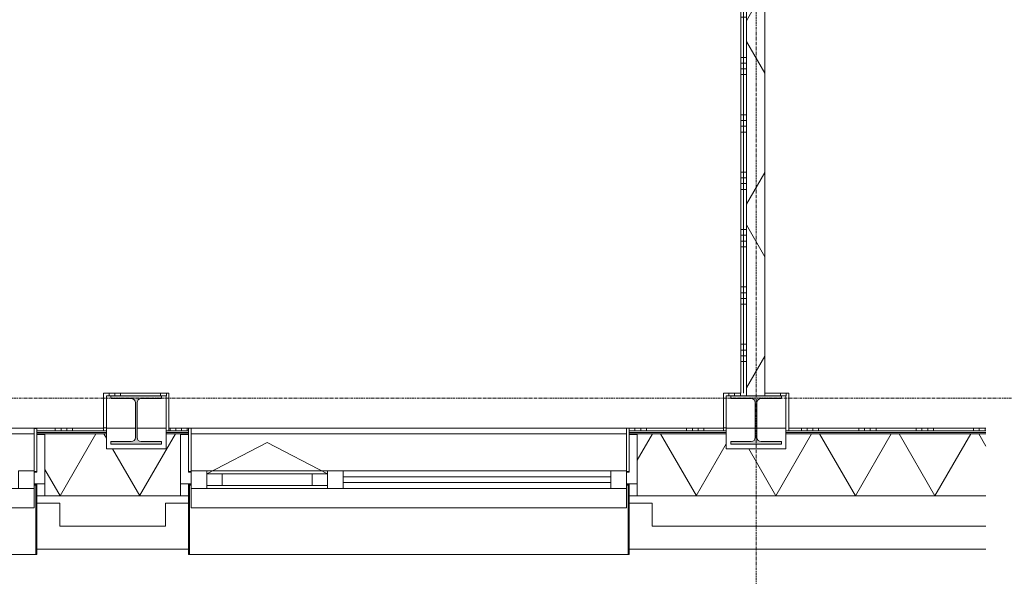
# Model space of a CAD drawing. Header units: millimetres. Extents: x 24169 to 70836, y -5250 to 32049.
# Tile 33 of 46: x 59442 to 63731, y -776 to 1650. Entities that reach past the tile are written whole.
import ezdxf

# ---------------------------------------------------------------- set-up
doc = ezdxf.new("R2010")
doc.units = ezdxf.units.MM
doc.linetypes.add('stramien', pattern=[22.225, 12.7, -3.175, 3.175, -3.175])
doc.layers.add('00_Algemeen', color=7, linetype='Continuous', lineweight=9, true_color=0x00a600)
for name, color, linetype, lineweight in [('22_Metselwerk', 7, 'Continuous', 18), ('25_Metaalconstructiewerk', 7, 'Continuous', 9), ('30_Kozijnen-ramen-deuren', 7, 'Continuous', 9), ('42_Dekvloeren en vloersystemen', 7, 'Continuous', 9)]:
    doc.layers.add(name, color=color, linetype=linetype, lineweight=lineweight)
pattern_1 = [(180, (62687.35, 2660), (-5e-13, -250), []), (180, (62687.35, 2685), (-5e-13, -250), []), (180, (62687.35, 2710), (-5e-13, -250), []), (180, (62687.35, 2735), (-5e-13, -250), [])]

# ---------------------------------------------------------------- blocks, each defined once
blk = doc.blocks.new('Direct Shape - 2410-10368 v1 - IFC-model constructie _zonder onderbouw_ _MM21228_-1202211-02 tweede verdieping - C')
at = {"layer": '25_Metaalconstructiewerk'}
blk.add_hatch(color=256, dxfattribs=at).paths.add_polyline_path([(29810, -200), (29810, -189), (29721.5, -189), (29708.8, -183.7), (29703.5, -171), (29703.5, -19), (29708.8, -6.3), (29721.5, -1), (29810, -1), (29810, 10), (29590, 10), (29590, -1), (29678.5, -1), (29691.2, -6.3), (29696.5, -19), (29696.5, -171), (29691.2, -183.7), (29678.5, -189), (29590, -189), (29590, -200), (29788.7, -200)])
for p, q in [((29810, 10), (29590, 10)), ((29590, 10), (29590, -1)), ((29810, -1), (29810, 10)), ((29590, -1), (29678.5, -1)), ((29696.5, -19), (29696.5, -171)), ((29703.5, -171), (29703.5, -19)), ((29721.5, -1), (29810, -1)), ((29678.5, -189), (29590, -189)), ((29590, -189), (29590, -200)), ((29590, -200), (29810, -200)), ((29810, -189), (29721.5, -189)), ((29810, -200), (29810, -189))]:
    blk.add_line(p, q, dxfattribs=at)
for centre, start, end in [((29678.5, -19), 0, 90), ((29721.5, -19), 90, 180), ((29678.5, -171), 270, 0), ((29721.5, -171), 180, 270)]:
    blk.add_arc(centre, 18, start, end, dxfattribs=at)
blk = doc.blocks.new('Direct Shape - NLRS_28_SC_TLB_kolom HEA_gen_AT_kolom_gen_HEA220_857681-1202212-02 tweede verdieping - C')
blk.add_blockref('Direct Shape - 2410-10368 v1 - IFC-model constructie _zonder onderbouw_ _MM21228_-1202211-02 tweede verdieping - C', (0, 0))
blk = doc.blocks.new('Direct Shape - 2410-10368 v1 - IFC-model constructie _zonder onderbouw_ _MM21228_-1202215-02 tweede verdieping - C')
at = {"layer": '25_Metaalconstructiewerk'}
blk.add_hatch(color=256, dxfattribs=at).paths.add_polyline_path([(32510, -200), (32510, -189), (32421.5, -189), (32408.8, -183.7), (32403.5, -171), (32403.5, -19), (32408.8, -6.3), (32421.5, -1), (32510, -1), (32510, 10), (32290, 10), (32290, -1), (32378.5, -1), (32391.2, -6.3), (32396.5, -19), (32396.5, -171), (32391.2, -183.7), (32378.5, -189), (32290, -189), (32290, -200)])
for p, q in [((32510, 10), (32290, 10)), ((32290, 10), (32290, -1)), ((32510, -1), (32510, 10)), ((32290, -1), (32378.5, -1)), ((32396.5, -19), (32396.5, -171)), ((32403.5, -171), (32403.5, -19)), ((32421.5, -1), (32510, -1)), ((32378.5, -189), (32290, -189)), ((32290, -189), (32290, -200)), ((32290, -200), (32510, -200)), ((32510, -189), (32421.5, -189)), ((32510, -200), (32510, -189))]:
    blk.add_line(p, q, dxfattribs=at)
for centre, start, end in [((32378.5, -19), 0, 90), ((32421.5, -19), 90, 180), ((32378.5, -171), 270, 0), ((32421.5, -171), 180, 270)]:
    blk.add_arc(centre, 18, start, end, dxfattribs=at)
blk = doc.blocks.new('Direct Shape - NLRS_28_SC_TLB_kolom HEA_gen_AT_kolom_gen_HEA220_857667-1202216-02 tweede verdieping - C')
blk.add_blockref('Direct Shape - 2410-10368 v1 - IFC-model constructie _zonder onderbouw_ _MM21228_-1202215-02 tweede verdieping - C', (0, 0))
blk = doc.blocks.new('2410-10368 v1 - IFC-model constructie _zonder onderbouw_ _MM21228__ifc-1-02 tweede verdieping - C')
at = {"layer": '25_Metaalconstructiewerk', "lineweight": 9}
for name in ['Direct Shape - NLRS_28_SC_TLB_kolom HEA_gen_AT_kolom_gen_HEA220_857681-1202212-02 tweede verdieping - C', 'Direct Shape - NLRS_28_SC_TLB_kolom HEA_gen_AT_kolom_gen_HEA220_857667-1202216-02 tweede verdieping - C']:
    blk.add_blockref(name, (0, 0), dxfattribs=at)
blk = doc.blocks.new('System Panel - 31_AEE_glas-8380641-02 tweede verdieping - C')
at = {"layer": '30_Kozijnen-ramen-deuren'}
for p, q in [((582.75, 12.5), (-582.75, 12.5)), ((-582.75, 12.5), (-582.75, -12.5)), ((582.75, -12.5), (582.75, 12.5)), ((-582.75, -12.5), (582.75, -12.5))]:
    blk.add_line(p, q, dxfattribs=at)
blk = doc.blocks.new('Rectangular Mullion - 21_AEE_aluminium_BxD_68x77mm-4873476-02 tweede verdieping - C')
at = {"layer": '30_Kozijnen-ramen-deuren'}
blk.add_line((30601.5, -316), (31767, -316), dxfattribs=at)
blk = doc.blocks.new('Rectangular Mullion - 21_AEE_aluminium_BxD_68x77mm-8380350-02 tweede verdieping - C')
at = {"layer": '30_Kozijnen-ramen-deuren'}
for p, q in [((-68, 38.5), (0, 38.5)), ((-68, 25), (-68, 38.5)), ((0, 38.5), (0, -38.5)), ((-68, -38.5), (-68, -25))]:
    blk.add_line(p, q, dxfattribs=at)
blk = doc.blocks.new('31_AEE_VO_Vliesgevel Paneel - Raam Paneel-8380642-02 tweede verdieping - C')
at = {"layer": '30_Kozijnen-ramen-deuren'}
for p, q in [((-263, -25), (-263, 25)), ((-263, 25), (-196, 25)), ((-196, 25), (196, 25)), ((-196, 25), (-196, -25)), ((196, 25), (263, 25)), ((196, -25), (196, 25)), ((263, 25), (263, -25)), ((-196, -25), (-263, -25)), ((196, -25), (-196, -25)), ((263, -25), (196, -25))]:
    blk.add_line(p, q, dxfattribs=at)
blk = doc.blocks.new('Rectangular Mullion - 21_AEE_aluminium_BxD_68x77mm-4873479-02 tweede verdieping - C')
at = {"layer": '30_Kozijnen-ramen-deuren'}
blk.add_line((30007.5, -316), (30533.5, -316), dxfattribs=at)
blk = doc.blocks.new('Rectangular Mullion - 21_AEE_aluminium_BxD_68x77mm-8380639-02 tweede verdieping - C')
at = {"layer": '30_Kozijnen-ramen-deuren'}
for p, q in [((-34, 38.5), (34, 38.5)), ((-34, -38.5), (-34, 38.5)), ((34, 38.5), (34, 25)), ((34, -25), (34, -38.5))]:
    blk.add_line(p, q, dxfattribs=at)
blk = doc.blocks.new('Rectangular Mullion - 21_AEE_aluminium_BxD_68x77mm-8380631-02 tweede verdieping - C')
at = {"layer": '30_Kozijnen-ramen-deuren'}
for p, q in [((0, 38.5), (-68, 38.5)), ((-68, 38.5), (-68, -38.5)), ((0, -38.5), (0, 38.5))]:
    blk.add_line(p, q, dxfattribs=at)
blk = doc.blocks.new('41_AEE_SA_Lekdorpel_40mm overstek - Lekdorpel-8378028-02 tweede verdieping - C')
at = {"layer": '30_Kozijnen-ramen-deuren'}
for p, q in [((-960, 200.5), (-960, 280.5)), ((-947.2, 280.5), (-960, 280.5)), ((-955, -13.4), (-955, 279.5)), ((-955, 279.5), (-947.2, 279.5)), ((960, 280.5), (948.3, 280.5)), ((948.3, 279.5), (955, 279.5)), ((955, 279.5), (955, -13.4)), ((960, 280.5), (960, 200.5)), ((-960, -13.4), (-960, 0.5)), ((960, 0.5), (960, -13.4)), ((-960, -13.4), (-960, -22.5)), ((-960, -22.5), (-955, -22.5)), ((-955, -13.4), (-955, -22.5)), ((-955, -22.5), (955, -22.5)), ((955, -22.5), (955, -13.4)), ((955, -22.5), (960, -22.5)), ((960, -22.5), (960, -13.4))]:
    blk.add_line(p, q, dxfattribs=at)
blk = doc.blocks.new('AEE_SA_Dagkant_interieur - Dagkant Interieur-8378029-02 tweede verdieping - C')
at = {"layer": '30_Kozijnen-ramen-deuren', "lineweight": 18}
for p, q in [((-947.6, 527), (-960.1, 527)), ((-960.1, 527), (-960.1, 335.6)), ((-947.6, 335.6), (-947.6, 527)), ((960.1, 527), (947.6, 527)), ((947.6, 527), (947.6, 335.6)), ((960.1, 335.6), (960.1, 527)), ((-960.1, 335.6), (-947.6, 335.6)), ((947.6, 335.6), (960.1, 335.6))]:
    blk.add_line(p, q, dxfattribs=at)
blk = doc.blocks.new('31_AEE_SA_Stelkozijn - Specials A-8378016-02 tweede verdieping - C')
at = {"layer": '30_Kozijnen-ramen-deuren', "lineweight": 18}
for p, q in [((-960.1, 502.5), (-995, 502.5)), ((-995, 502.5), (-995, 284.5)), ((-960.1, 338.5), (-960.1, 502.5)), ((995, 502.5), (960.1, 502.5)), ((960.1, 502.5), (960.1, 338.5)), ((995, 284.5), (995, 502.5)), ((-948.1, 338.5), (-960.1, 338.5)), ((-948.1, 284.5), (-948.1, 338.5)), ((960.1, 338.5), (948.1, 338.5)), ((948.1, 338.5), (948.1, 284.5)), ((-995, 284.5), (-948.1, 284.5)), ((948.1, 284.5), (995, 284.5))]:
    blk.add_line(p, q, dxfattribs=at)
at = {"layer": '30_Kozijnen-ramen-deuren'}
for p, q in [((-947.6, 502.5), (947.6, 502.5)), ((948.1, 284.5), (947.4, 284.5)), ((-960, 232.5), (-995, 232.5)), ((995, 232.5), (960, 232.5))]:
    blk.add_line(p, q, dxfattribs=at)
blk = doc.blocks.new('41_AEE_SA_Lekdorpel_40mm overstek - Lekdorpel-8378018-02 tweede verdieping - C')
at = {"layer": '30_Kozijnen-ramen-deuren'}
for p, q in [((-960, 200), (-960, 280.5)), ((-948.1, 280.5), (-960, 280.5)), ((-955, -13.4), (-955, 279.5)), ((-955, 279.5), (-948.1, 279.5)), ((960, 280.5), (947.4, 280.5)), ((947.4, 279.5), (955, 279.5)), ((955, 279.5), (955, -13.4)), ((960, 280.5), (960, 200)), ((-960, -13.4), (-960, 0)), ((960, 0), (960, -13.4)), ((-960, -13.4), (-960, -22.5)), ((-960, -22.5), (-955, -22.5)), ((-955, -13.4), (-955, -22.5)), ((-955, -22.5), (955, -22.5)), ((955, -22.5), (955, -13.4)), ((955, -22.5), (960, -22.5)), ((960, -22.5), (960, -13.4))]:
    blk.add_line(p, q, dxfattribs=at)
blk = doc.blocks.new('AEE_SA_Dagkant_interieur - Dagkant Interieur-8378019-02 tweede verdieping - C')
at = {"layer": '30_Kozijnen-ramen-deuren', "lineweight": 18}
for p, q in [((-947.6, 527), (-960.1, 527)), ((-960.1, 527), (-960.1, 335.6)), ((-947.6, 335.6), (-947.6, 527)), ((960.1, 527), (947.6, 527)), ((947.6, 527), (947.6, 335.6)), ((960.1, 335.6), (960.1, 527)), ((-960.1, 335.6), (-947.6, 335.6)), ((947.6, 335.6), (960.1, 335.6))]:
    blk.add_line(p, q, dxfattribs=at)
blk = doc.blocks.new('30_AEE_VO_draairichting - 30_AEE_VO_draairichting-8380660-02 tweede verdieping - C')
at = {"layer": '30_Kozijnen-ramen-deuren'}
for p, q in [((0, -136.1), (-263, 0)), ((263, 0), (0, -136.1))]:
    blk.add_line(p, q, dxfattribs=at)
blk = doc.blocks.new('AEE_Zonnescherm1 - AEE_Zonnescherm-6441701-02 tweede verdieping - C')
at = {"layer": '30_Kozijnen-ramen-deuren'}
for p, q in [((23455.5, -393), (25351, -393)), ((23455.5, -393), (23455.5, -478)), ((25351, -393), (25351, -478)), ((25351, -478), (23455.5, -478))]:
    blk.add_line(p, q, dxfattribs=at)
blk = doc.blocks.new('AEE_Zonnescherm2 - AEE_Zonnescherm-6441773-02 tweede verdieping - C')
at = {"layer": '30_Kozijnen-ramen-deuren'}
for p, q in [((23455.5, -393), (25351, -393)), ((23455.5, -393), (23455.5, -478)), ((25351, -393), (25351, -478)), ((25351, -478), (23455.5, -478))]:
    blk.add_line(p, q, dxfattribs=at)

msp = doc.modelspace()

# ---------------------------------------------------------------- hatches: boundary and pattern name
at = {"layer": '22_Metselwerk', "lineweight": 9}
h = msp.add_hatch(dxfattribs=at)
h.set_pattern_fill('FP_36', color=256, angle=90, style=0, pattern_type=2)
h.set_pattern_definition(pattern_1)
h.paths.add_polyline_path([(62607.3, 22.5), (62607.3, 5110), (62594.8, 5110), (62594.8, 22.5)])
h = msp.add_hatch(dxfattribs=at)
h.set_pattern_fill('FP_11', color=256, angle=60, style=0, pattern_type=2)
h.set_pattern_definition([(60, (30249.4, 0), (-346.41, 200), []), (120, (30249.4, 0), (-346.41, -200), [])])
h.paths.add_polyline_path([(62607.3, 10), (62687.3, 10), (62687.3, 5122.5), (62607.3, 5122.5), (62607.3, 22.5)])
h = msp.add_hatch(dxfattribs=at)
h.set_pattern_fill('FP_36', color=256, angle=90, style=0, pattern_type=2)
h.set_pattern_definition(pattern_1)
h.paths.add_polyline_path([(62594.8, 22.5), (62594.8, 5097.5), (62582.3, 5097.5), (62582.3, 22.5)])
h = msp.add_hatch(dxfattribs=at)
h.set_pattern_fill('FP_154', color=256, angle=90, style=0, pattern_type=2)
h.set_pattern_definition([(180, (59819.4, 46.25), (-5e-13, -250), []), (180, (59819.4, 71.25), (-5e-13, -250), []), (180, (59819.4, 96.25), (-5e-13, -250), []), (180, (59819.4, 121.25), (-5e-13, -250), [])])
h.paths.add_polyline_path([(59819.4, -142.5), (59819.4, 22.5), (59806.9, 22.5), (59806.9, -142.5)])
h = msp.add_hatch(dxfattribs=at)
h.set_pattern_fill('FP_155', color=256, angle=90, style=0, pattern_type=2)
h.set_pattern_definition([(90, (60055.64, 10), (-250, -8e-13), []), (90, (60080.64, 10), (-250, -8e-13), []), (90, (60105.64, 10), (-250, -8e-13), []), (90, (60130.64, 10), (-250, -8e-13), [])])
h.paths.add_polyline_path([(60079.4, 10), (60091.9, 10), (60091.9, 22.5), (59819.4, 22.5), (59819.4, 10), (59893.6, 10)])
h = msp.add_hatch(dxfattribs=at)
h.set_pattern_fill('FP_152', color=256, angle=90, style=0, pattern_type=2)
h.set_pattern_definition([(180, (62519.4, 46.25), (-5e-13, -250), []), (180, (62519.4, 71.25), (-5e-13, -250), []), (180, (62519.4, 96.25), (-5e-13, -250), []), (180, (62519.4, 121.25), (-5e-13, -250), [])])
h.paths.add_polyline_path([(62506.9, -142.5), (62519.4, -142.5), (62519.4, 22.5), (62506.9, 22.5), (62506.9, -130)])
h = msp.add_hatch(dxfattribs=at)
h.set_pattern_fill('FP_153', color=256, angle=90, style=0, pattern_type=2)
h.set_pattern_definition([(90, (62755.64, 10), (-250, -8e-13), []), (90, (62780.64, 10), (-250, -8e-13), []), (90, (62805.64, 10), (-250, -8e-13), []), (90, (62830.64, 10), (-250, -8e-13), [])])
h.paths.add_polyline_path([(62687.3, 10), (62791.9, 10), (62791.9, 22.5), (62687.3, 22.5)])
h.paths.add_polyline_path([(62607.3, 10), (62607.3, 22.5), (62519.4, 22.5), (62519.4, 10)])
h = msp.add_hatch(dxfattribs=at)
h.set_pattern_fill('FP_97', color=256, angle=60, style=0, pattern_type=2)
h.set_pattern_definition([(60, (51996.64, -424.5), (-259.8076, 150), []), (120, (51996.64, -424.5), (-259.8076, -150), [])])
h.paths.add_polyline_path([(63650.2, -424.5), (63650.2, -154.5), (62779.4, -154.5), (62779.4, -220), (62519.4, -220), (62519.4, -154.5), (62097, -154.5), (62097, -158), (62132, -158), (62132, -424.5), (62494.3, -424.5)])
h.paths.add_polyline_path([(59551.9, -424.5), (60142, -424.5), (60142, -158), (60177, -158), (60177, -154.5), (60079.4, -154.5), (60079.4, -220), (59819.4, -220), (59819.4, -154.5), (59516.9, -154.5), (59516.9, -158.5), (59551.9, -158.5), (59551.9, -414)])
h.paths.add_polyline_path([(57292.9, -424.5), (57561.9, -424.5), (57561.9, -158.5), (57596.9, -158.5), (57596.9, -154.5), (57379.4, -154.5), (57379.4, -220), (57119.4, -220), (57119.4, -154.5), (56936.8, -154.5), (56936.8, -158.5), (56971.8, -158.5), (56971.8, -424.5)])
h.paths.add_polyline_path([(53247.4, -424.5), (53661.8, -424.5), (53661.8, -220), (53409.4, -220), (53409.4, -154.5), (52069.4, -154.5), (52069.4, -220), (51629.4, -220), (51629.4, -154.5), (51491.9, -154.5), (51491.9, -372.5), (51639.4, -372.5), (51639.4, -424.5), (52091.5, -424.5)])
h.paths.add_polyline_path([(50259.4, -424.5), (50259.4, -372.5), (50406.9, -372.5), (50406.9, -154.5), (49691.9, -154.5), (49691.9, -372.5), (49839.4, -372.5), (49839.4, -424.5)])
h.paths.add_polyline_path([(48039.4, -424.5), (48459.4, -424.5), (48459.4, -372.5), (48606.9, -372.5), (48606.9, -154.5), (47891.9, -154.5), (47891.9, -372.5), (48039.4, -372.5), (48039.4, -414)])
h.paths.add_polyline_path([(46239.4, -424.5), (46659.4, -424.5), (46659.4, -372.5), (46806.9, -372.5), (46806.9, -154.5), (46669.4, -154.5), (46669.4, -220), (46229.4, -220), (46229.4, -154.5), (46091.9, -154.5), (46091.9, -372.5), (46239.4, -372.5), (46239.4, -414)])
h.paths.add_polyline_path([(44859.4, -424.5), (44859.4, -372.5), (45006.9, -372.5), (45006.9, -154.5), (44291.9, -154.5), (44291.9, -372.5), (44439.4, -372.5), (44439.4, -424.5)])
h.paths.add_polyline_path([(42639.4, -424.5), (43059.4, -424.5), (43059.4, -372.5), (43206.9, -372.5), (43206.9, -154.5), (42491.9, -154.5), (42491.9, -372.5), (42639.4, -372.5), (42639.4, -414)])
h.paths.add_polyline_path([(40839.4, -424.5), (41259.4, -424.5), (41259.4, -372.5), (41406.9, -372.5), (41406.9, -154.5), (41269.4, -154.5), (41269.4, -220), (40829.4, -220), (40829.4, -154.5), (40691.9, -154.5), (40691.9, -372.5), (40839.4, -372.5), (40839.4, -414)])
h.paths.add_polyline_path([(39376.9, -424.5), (39459.4, -424.5), (39459.4, -372.5), (39606.9, -372.5), (39606.9, -154.5), (38891.9, -154.5), (38891.9, -372.5), (39039.4, -372.5), (39039.4, -424.5)])
h.paths.add_polyline_path([(37659.4, -424.5), (37659.4, -372.5), (37806.9, -372.5), (37806.9, -154.5), (37091.9, -154.5), (37091.9, -372.5), (37239.4, -372.5), (37239.4, -424.5)])
h.paths.add_polyline_path([(35859.4, -424.5), (35859.4, -372.5), (36006.9, -372.5), (36006.9, -154.5), (35869.4, -154.5), (35869.4, -220), (35429.4, -220), (35429.4, -154.5), (30469.4, -154.5), (30469.4, -220), (30094.9, -220), (30094.9, -424.5), (31285.8, -424.5)])
h.paths.add_polyline_path([(53696.8, -158.5), (53696.8, -154.5), (53669.4, -154.5), (53669.4, -158.5), (53680.8, -158.5)])
h = msp.add_hatch(dxfattribs=at)
h.set_pattern_fill('FP_96', color=256, angle=90, style=0, pattern_type=2)
h.set_pattern_definition([(90, (52096.64, -424.5), (-250, -8e-13), []), (90, (52121.64, -424.5), (-250, -8e-13), []), (90, (52146.64, -424.5), (-250, -8e-13), []), (90, (52171.64, -424.5), (-250, -8e-13), [])])
h.paths.add_polyline_path([(63650.2, -142.5), (63650.2, -130), (62791.9, -130), (62791.9, -142.5), (63072.3, -142.5)])
h.paths.add_polyline_path([(62494.3, -142.5), (62506.9, -142.5), (62506.9, -130), (62097, -130), (62097, -142.5), (62205.4, -142.5)])
h.paths.add_polyline_path([(60177, -142.5), (60177, -130), (60091.9, -130), (60091.9, -142.5)])
h.paths.add_polyline_path([(59806.9, -142.5), (59806.9, -130), (59516.9, -130), (59516.9, -142.5), (59604.7, -142.5)])
h.paths.add_polyline_path([(57391.9, -142.5), (57596.9, -142.5), (57596.9, -130), (57391.9, -130)])
h.paths.add_polyline_path([(56936.8, -142.5), (57106.9, -142.5), (57106.9, -130), (56936.8, -130)])
h.paths.add_polyline_path([(53696.8, -142.5), (53696.8, -130), (53669.4, -130), (53669.4, -142.5), (53680.8, -142.5)])
h.paths.add_polyline_path([(53247.4, -142.5), (53396.9, -142.5), (53396.9, -130), (52069.4, -130), (52069.4, -142.5), (52091.5, -142.5)])
h.paths.add_polyline_path([(51491.9, -142.5), (51629.4, -142.5), (51629.4, -130), (51491.9, -130)])
h.paths.add_polyline_path([(50357.7, -142.5), (50406.9, -142.5), (50406.9, -130), (49691.9, -130), (49691.9, -142.5), (49779.8, -142.5)])
h.paths.add_polyline_path([(48606.9, -142.5), (48606.9, -130), (47891.9, -130), (47891.9, -142.5), (48045.9, -142.5)])
h.paths.add_polyline_path([(46669.4, -142.5), (46806.9, -142.5), (46806.9, -130), (46669.4, -130)])
h.paths.add_polyline_path([(46229.4, -142.5), (46229.4, -130), (46091.9, -130), (46091.9, -142.5)])
h.paths.add_polyline_path([(44867.3, -142.5), (45006.9, -142.5), (45006.9, -130), (44291.9, -130), (44291.9, -142.5), (44578.3, -142.5)])
h.paths.add_polyline_path([(42844.5, -142.5), (43206.9, -142.5), (43206.9, -130), (42491.9, -130), (42491.9, -142.5)])
h.paths.add_polyline_path([(41406.9, -142.5), (41406.9, -130), (41269.4, -130), (41269.4, -142.5), (41399.7, -142.5)])
h.paths.add_polyline_path([(40829.4, -142.5), (40829.4, -130), (40691.9, -130), (40691.9, -142.5), (40821.8, -142.5)])
h.paths.add_polyline_path([(39376.9, -142.5), (39606.9, -142.5), (39606.9, -130), (38891.9, -130), (38891.9, -142.5)])
h.paths.add_polyline_path([(37344.4, -142.5), (37344.4, -130), (37091.9, -130), (37091.9, -142.5)])
h.paths.add_polyline_path([(37374.4, -142.5), (37806.9, -142.5), (37806.9, -130), (37374.4, -130)])
h.paths.add_polyline_path([(35909.3, -142.5), (36006.9, -142.5), (36006.9, -130), (35869.4, -130), (35869.4, -142.5)])
h.paths.add_polyline_path([(35429.4, -142.5), (35429.4, -130), (30469.4, -130), (30469.4, -142.5), (31285.8, -142.5)])
h = msp.add_hatch(dxfattribs=at)
h.set_pattern_fill('FP_98', color=256, style=0, pattern_type=2)
h.set_pattern_definition([(0, (51996.643, -424.5), (2e-15, 25), [])])
h.paths.add_polyline_path([(63650.2, -154.5), (63650.2, -142.5), (62779.4, -142.5), (62779.4, -154.5), (63072.3, -154.5)])
h.paths.add_polyline_path([(62097, -154.5), (62519.4, -154.5), (62519.4, -142.5), (62097, -142.5)])
h.paths.add_polyline_path([(60079.4, -154.5), (60177, -154.5), (60177, -142.5), (60079.4, -142.5)])
h.paths.add_polyline_path([(59516.9, -154.5), (59819.4, -154.5), (59819.4, -142.5), (59516.9, -142.5)])
h.paths.add_polyline_path([(57581.9, -154.5), (57596.9, -154.5), (57596.9, -142.5), (57379.4, -142.5), (57379.4, -154.5)])
h.paths.add_polyline_path([(57119.4, -154.5), (57119.4, -142.5), (56936.8, -142.5), (56936.8, -154.5), (57003.9, -154.5)])
h.paths.add_polyline_path([(53680.8, -154.5), (53696.8, -154.5), (53696.8, -142.5), (53669.4, -142.5), (53669.4, -154.5)])
h.paths.add_polyline_path([(53247.4, -154.5), (53409.4, -154.5), (53409.4, -142.5), (52069.4, -142.5), (52069.4, -154.5), (52091.5, -154.5)])
h.paths.add_polyline_path([(51491.9, -154.5), (51629.4, -154.5), (51629.4, -142.5), (51491.9, -142.5)])
h.paths.add_polyline_path([(49691.9, -154.5), (50406.9, -154.5), (50406.9, -142.5), (49691.9, -142.5)])
h.paths.add_polyline_path([(48606.9, -154.5), (48606.9, -142.5), (47891.9, -142.5), (47891.9, -154.5), (48045.9, -154.5)])
h.paths.add_polyline_path([(46806.9, -154.5), (46806.9, -142.5), (46669.4, -142.5), (46669.4, -154.5)])
h.paths.add_polyline_path([(46229.4, -154.5), (46229.4, -142.5), (46091.9, -142.5), (46091.9, -154.5)])
h.paths.add_polyline_path([(45006.9, -154.5), (45006.9, -142.5), (44291.9, -142.5), (44291.9, -154.5), (44867.3, -154.5)])
h.paths.add_polyline_path([(43206.9, -154.5), (43206.9, -142.5), (42491.9, -142.5), (42491.9, -154.5), (42844.5, -154.5)])
h.paths.add_polyline_path([(41406.9, -154.5), (41406.9, -142.5), (41269.4, -142.5), (41269.4, -154.5), (41399.7, -154.5)])
h.paths.add_polyline_path([(40829.4, -154.5), (40829.4, -142.5), (40691.9, -142.5), (40691.9, -154.5), (40821.8, -154.5)])
h.paths.add_polyline_path([(39606.9, -154.5), (39606.9, -142.5), (38891.9, -142.5), (38891.9, -154.5), (39376.9, -154.5)])
h.paths.add_polyline_path([(37643.1, -154.5), (37806.9, -154.5), (37806.9, -142.5), (37374.4, -142.5), (37374.4, -154.5)])
h.paths.add_polyline_path([(37344.4, -154.5), (37344.4, -142.5), (37091.9, -142.5), (37091.9, -154.5)])
h.paths.add_polyline_path([(36006.9, -154.5), (36006.9, -142.5), (35869.4, -142.5), (35869.4, -154.5), (35909.3, -154.5)])
h.paths.add_polyline_path([(35429.4, -154.5), (35429.4, -142.5), (30469.4, -142.5), (30469.4, -154.5), (31285.8, -154.5)])

# ---------------------------------------------------------------- linework, layer by layer
at = {"layer": '00_Algemeen', "color": 150, "linetype": 'stramien', "true_color": 0x0080ff}
for p, q in [((62649.3, -4950.1), (62649.3, 31749.5)), ((68718, 0), (24734, 0))]:
    msp.add_line(p, q, dxfattribs=at)
at = {"layer": '22_Metselwerk'}
for p, q in [((62687.3, 5202.5), (62687.3, 10)), ((62594.8, 22.5), (62594.8, 5110)), ((62607.3, 22.5), (62607.3, 10)), ((62607.3, 10), (62687.3, 10)), ((59516.9, -154.5), (59516.9, -158.5)), ((59516.9, -154.5), (59819.4, -154.5)), ((59516.9, -158.5), (59551.9, -158.5)), ((59551.9, -155.5), (59517, -155.5)), ((59517, -155.5), (59517, -319.5)), ((59551.9, -373.5), (59551.9, -155.5)), ((59551.9, -158.5), (59551.9, -424.5)), ((59819.4, -220), (59819.4, -154.5)), ((60079.4, -154.5), (60079.4, -220)), ((60079.4, -154.5), (60177, -154.5)), ((60142, -424.5), (60142, -158)), ((60142, -158), (60177, -158)), ((60177, -158), (60177, -154.5)), ((62097, -154.5), (62097, -158)), ((62097, -154.5), (62519.4, -154.5)), ((62097, -158), (62132, -158)), ((62132, -158), (62132, -424.5)), ((62519.4, -220), (62519.4, -154.5)), ((62779.4, -154.5), (62779.4, -220)), ((62779.4, -154.5), (63650.2, -154.5)), ((60079.4, -220), (59819.4, -220)), ((62779.4, -220), (62519.4, -220)), ((59517, -319.5), (59505, -319.5)), ((59505, -319.5), (59505, -373.5)), ((59505, -373.5), (59551.9, -373.5)), ((59551.9, -424.5), (60142, -424.5)), ((62132, -424.5), (63650.2, -424.5)), ((59616.9, -457.5), (59516.9, -457.5)), ((59516.9, -457.5), (59516.9, -657.5)), ((59616.9, -557.5), (59616.9, -457.5)), ((60177, -457.5), (60077, -457.5)), ((60077, -457.5), (60077, -557.5)), ((60177, -657.5), (60177, -457.5)), ((62197, -457.5), (62097, -457.5)), ((62097, -457.5), (62097, -657.5)), ((62197, -557.5), (62197, -457.5)), ((60077, -557.5), (59616.9, -557.5)), ((63650.2, -557.5), (62197, -557.5)), ((59516.9, -657.5), (60177, -657.5)), ((62097, -657.5), (63650.2, -657.5))]:
    msp.add_line(p, q, dxfattribs=at)
at = {"layer": '22_Metselwerk', "lineweight": 9}
for p, q in [((62607.3, 22.5), (62607.3, 5122.5)), ((62582.3, 5097.5), (62582.3, 22.5)), ((59806.9, 22.5), (59806.9, -142.5)), ((60091.9, 22.5), (59806.9, 22.5)), ((59819.4, -154.5), (59819.4, 10)), ((59819.4, 10), (60079.4, 10)), ((60079.4, 10), (60079.4, -154.5)), ((60091.9, -142.5), (60091.9, 22.5)), ((62506.9, 22.5), (62506.9, -142.5)), ((62582.3, 22.5), (62506.9, 22.5)), ((62519.4, -154.5), (62519.4, 10)), ((62519.4, 10), (62607.3, 10)), ((62791.9, 22.5), (62687.3, 22.5)), ((62687.3, 10), (62779.4, 10)), ((62779.4, 10), (62779.4, -154.5)), ((62791.9, -142.5), (62791.9, 22.5)), ((58349.4, -130), (59806.9, -130)), ((58349.4, -155.5), (59504.5, -155.5)), ((59516.9, -130), (59516.9, -154.5)), ((59516.9, -142.5), (59819.4, -142.5)), ((60079.4, -142.5), (60177, -142.5)), ((60091.9, -130), (62506.9, -130)), ((60177, -154.5), (60177, -130)), ((62097, -130), (62097, -154.5)), ((62097, -142.5), (62519.4, -142.5)), ((62779.4, -142.5), (63650.2, -142.5)), ((63650.2, -130), (62791.9, -130)), ((59516.9, -377.5), (59516.9, -373.5)), ((60177, -377), (60177, -373)), ((62097, -377), (62097, -373)), ((59551.9, -424.5), (59516.9, -424.5)), ((59551.9, -425.5), (59516.9, -425.5)), ((59551.9, -424.5), (59551.9, -425.5)), ((60177, -424.5), (60142, -424.5)), ((62132, -424.5), (62097, -424.5))]:
    msp.add_line(p, q, dxfattribs=at)
at = {"layer": '42_Dekvloeren en vloersystemen'}
for p, q in [((59819.4, -130), (59945.9, -130)), ((59952.9, -130), (60079.4, -130)), ((62519.4, -130), (62645.9, -130)), ((62652.9, -130), (62779.4, -130))]:
    msp.add_line(p, q, dxfattribs=at)

# ---------------------------------------------------------------- block references
at = {"lineweight": 5}
msp.add_blockref('2410-10368 v1 - IFC-model constructie _zonder onderbouw_ _MM21228__ifc-1-02 tweede verdieping - C', (30249.4, 0), dxfattribs=at)
at = {"layer": '30_Kozijnen-ramen-deuren'}
for name, p in [('AEE_SA_Dagkant_interieur - Dagkant Interieur-8378029-02 tweede verdieping - C', (58556.9, -658)), ('31_AEE_SA_Stelkozijn - Specials A-8378016-02 tweede verdieping - C', (61137, -657.5)), ('AEE_SA_Dagkant_interieur - Dagkant Interieur-8378019-02 tweede verdieping - C', (61137, -657.5)), ('Rectangular Mullion - 21_AEE_aluminium_BxD_68x77mm-8380631-02 tweede verdieping - C', (59505.1, -354.5)), ('Rectangular Mullion - 21_AEE_aluminium_BxD_68x77mm-4873479-02 tweede verdieping - C', (30249.4, 0)), ('Rectangular Mullion - 21_AEE_aluminium_BxD_68x77mm-4873476-02 tweede verdieping - C', (30249.4, 0)), ('Rectangular Mullion - 21_AEE_aluminium_BxD_68x77mm-8380631-02 tweede verdieping - C', (62084.4, -354.5)), ('41_AEE_SA_Lekdorpel_40mm overstek - Lekdorpel-8378028-02 tweede verdieping - C', (58556.9, -658)), ('41_AEE_SA_Lekdorpel_40mm overstek - Lekdorpel-8378018-02 tweede verdieping - C', (61137, -657.5)), ('AEE_Zonnescherm1 - AEE_Zonnescherm-6441701-02 tweede verdieping - C', (34154.1, 0)), ('AEE_Zonnescherm2 - AEE_Zonnescherm-6441773-02 tweede verdieping - C', (36733.4, 0))]:
    msp.add_blockref(name, p, dxfattribs=at)
at = {"layer": '30_Kozijnen-ramen-deuren', "rotation": 180}
for name, p in [('30_AEE_VO_draairichting - 30_AEE_VO_draairichting-8380660-02 tweede verdieping - C', (60519.9, -329.5)), ('31_AEE_VO_Vliesgevel Paneel - Raam Paneel-8380642-02 tweede verdieping - C', (60519.9, -354.5)), ('System Panel - 31_AEE_glas-8380641-02 tweede verdieping - C', (61433.7, -354.5))]:
    msp.add_blockref(name, p, dxfattribs=at)
at = {"layer": '30_Kozijnen-ramen-deuren', "extrusion": (0, 0, -1)}
for name, p in [('Rectangular Mullion - 21_AEE_aluminium_BxD_68x77mm-8380350-02 tweede verdieping - C', (-60188.9, -354.5)), ('Rectangular Mullion - 21_AEE_aluminium_BxD_68x77mm-8380639-02 tweede verdieping - C', (-60816.9, -354.5))]:
    msp.add_blockref(name, p, dxfattribs=at)

doc.saveas('drawing.dxf')
